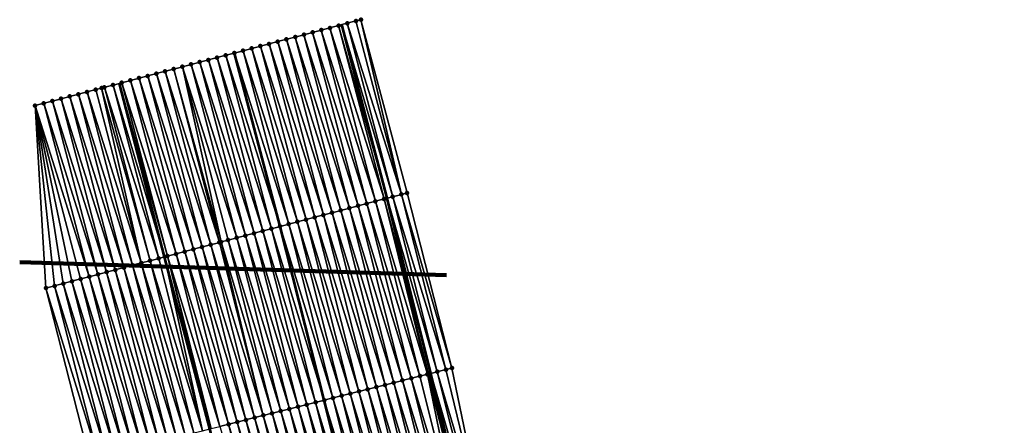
# Model space of a CAD drawing. Header units: feet. Extents: x 2017353 to 2024169, y 808050 to 818690.
# Tile 117 of 256: x 2023486 to 2023596, y 812749 to 812794. Entities that reach past the tile are written whole.
import ezdxf

# ---------------------------------------------------------------- set-up
doc = ezdxf.new("R2010")
doc.units = ezdxf.units.FT
doc.header["$MEASUREMENT"] = 0
for name, color, linetype, lineweight in [('EP_Travel Lane', 172, 'Continuous', 53), ('Notes', 3, 'Continuous', 100), ('SB-Road Shots', 141, 'Continuous', 100), ('SB-Road X-Section', 40, 'Continuous', 13), ('STRIPING', 60, 'Continuous', 53)]:
    doc.layers.add(name, color=color, linetype=linetype, lineweight=lineweight)
doc.layers.add('I-77-MM15-17_SB-Surface-BORDER', color=7, linetype='Continuous')
doc.layers.add('I-77-MM15-17_SB-Surface-TIN', color=7, linetype='Continuous')

msp = doc.modelspace()

# ---------------------------------------------------------------- linework, layer by layer
at = {"layer": 'EP_Travel Lane'}
for points in [[(2023596.284518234, 812399.1625808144, 339.4576431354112), (2023593.904532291, 812419.0204368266, 339.4952934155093), (2023591.210723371, 812439.0790463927, 339.5529720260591), (2023588.442235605, 812458.8865119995, 339.5717029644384), (2023585.609785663, 812478.810821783, 339.5495126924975), (2023582.639601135, 812498.5889088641, 339.4654382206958), (2023579.669412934, 812518.3670203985, 339.3932649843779), (2023576.432201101, 812538.3036264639, 339.2930515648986), (2023573.141585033, 812558.0307370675, 339.1721638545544), (2023569.728826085, 812577.9546632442, 339.075669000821), (2023566.093195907, 812597.6213426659, 339.0043168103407), (2023562.457581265, 812617.2879380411, 338.9168005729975), (2023558.563608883, 812637.0933242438, 338.7898553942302), (2023554.625943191, 812656.7013114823, 338.6366287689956), (2023550.542675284, 812676.5231363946, 338.5475239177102), (2023546.219642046, 812696.0501944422, 338.4700102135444), (2023541.896591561, 812715.5773303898, 338.4080457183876), (2023537.138094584, 812735.3533929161, 338.285376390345), (2023532.344277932, 812754.7695084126, 338.0841325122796), (2023527.452835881, 812774.3069496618, 337.8647472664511), (2023522.426846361, 812793.6640726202, 337.6506406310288)], [(2023571.934358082, 812396.2461588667, 337.8023952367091), (2023569.554370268, 812416.1040304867, 337.8267481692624), (2023566.92628622, 812435.6833131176, 337.8312985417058), (2023564.15608299, 812455.4905288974, 337.8113368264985), (2023561.358323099, 812475.1651267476, 337.7879024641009), (2023558.388124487, 812494.9433076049, 337.7493057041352), (2023555.417942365, 812514.7213786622, 337.6574696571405), (2023552.248443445, 812534.262885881, 337.6385206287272), (2023548.95778423, 812553.9902551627, 337.5830953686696), (2023545.631736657, 812573.488675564, 337.5293961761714), (2023541.991213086, 812593.1542787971, 337.4262095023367), (2023538.350654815, 812612.8200694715, 337.359112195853), (2023534.531499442, 812632.2584427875, 337.2298195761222), (2023530.607059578, 812651.869151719, 337.0882833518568), (2023526.600612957, 812671.2139225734, 336.9876426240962), (2023522.131766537, 812690.708760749, 336.9224375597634), (2023517.662945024, 812710.2034902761, 336.8355015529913), (2023512.799115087, 812729.2318541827, 336.6093651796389), (2023507.683885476, 812748.5675013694, 336.4284339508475), (2023502.628175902, 812767.7591042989, 336.2105130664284), (2023497.602257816, 812787.1159245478, 335.9708416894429)]]:
    msp.add_polyline3d(points, dxfattribs=at)
at = {"layer": 'I-77-MM15-17_SB-Surface-BORDER', "color": 3, "linetype": 'Continuous', "lineweight": -3}
msp.add_polyline3d([(2023494.263132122, 812745.1921960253, 335.5238933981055), (2023489.418781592, 812764.2749305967, 335.3291416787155), (2023488.201236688, 812784.636194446, 335.3379037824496), (2023489.168167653, 812784.8912338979, 335.4021875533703), (2023490.135098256, 812785.1462747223, 335.466587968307), (2023491.102028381, 812785.4013173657, 335.5311429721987), (2023492.06895767, 812785.6563631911, 335.5959683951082), (2023493.035886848, 812785.9114094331, 335.6608292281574), (2023494.002816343, 812786.1664544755, 335.7255881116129), (2023494.96974506, 812786.4215024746, 335.7905982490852), (2023495.625583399, 812786.5944945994, 335.8347582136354), (2023495.936672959, 812786.6765535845, 335.8558727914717), (2023496.903597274, 812786.9316183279, 335.9223059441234), (2023497.602257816, 812787.1159245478, 335.9708416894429), (2023497.870519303, 812787.1866917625, 335.9894777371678), (2023498.837440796, 812787.4417672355, 336.056822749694), (2023499.804365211, 812787.6968316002, 336.1232237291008), (2023500.771293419, 812787.9518815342, 336.1883983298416), (2023501.738220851, 812788.2069344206, 336.2538238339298), (2023502.705143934, 812788.4620038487, 336.3206551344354), (2023503.672065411, 812788.7170793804, 336.3880051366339), (2023504.638989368, 812788.9721454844, 336.4545539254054), (2023505.605919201, 812789.2271892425, 336.5192036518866), (2023506.572852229, 812789.4822208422, 336.5828201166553), (2023507.539784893, 812789.7372538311, 336.6465546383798), (2023508.506717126, 812789.9922884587, 336.7104284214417), (2023509.473648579, 812790.2473260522, 336.7745542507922), (2023510.440578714, 812790.5023687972, 336.8391171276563), (2023511.40750777, 812790.7574153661, 336.9040065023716), (2023512.374434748, 812791.012469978, 336.9695786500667), (2023513.341362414, 812791.2675219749, 337.0349285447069), (2023514.30829185, 812791.5225672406, 337.0997064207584), (2023515.275219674, 812791.7776186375, 337.1650053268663), (2023516.242146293, 812792.0326746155, 337.2306935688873), (2023517.209072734, 812792.2877312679, 337.2964391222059), (2023518.175997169, 812792.542795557, 337.3628336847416), (2023519.142923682, 812792.7978519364, 337.4285560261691), (2023520.109852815, 812793.0528983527, 337.4934316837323), (2023521.076778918, 812793.3079562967, 337.5592870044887), (2023522.043705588, 812793.5630120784, 337.6249585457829), (2023522.426846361, 812793.6640726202, 337.6506406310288), (2023523.010634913, 812793.8180577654, 337.6897722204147), (2023523.977558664, 812794.0731246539, 337.7563876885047), (2023524.533009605, 812794.219682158, 337.7973505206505), (2023529.695101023, 812774.898418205, 338.0173667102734), (2023534.692471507, 812755.3598829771, 338.2202246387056), (2023538.743186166, 812735.75703587, 338.3894470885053)], dxfattribs=at)
at = {"layer": 'I-77-MM15-17_SB-Surface-TIN', "color": 128, "linetype": 'Continuous', "lineweight": -3}
for points in [[(2023528.096008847, 812774.4765517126, 337.9041355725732), (2023523.010634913, 812793.8180577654, 337.6897722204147), (2023522.426846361, 812793.6640726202, 337.6506406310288)], [(2023529.062936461, 812774.7316039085, 337.9695020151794), (2023523.977558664, 812794.0731246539, 337.7563876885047), (2023523.010634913, 812793.8180577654, 337.6897722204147)], [(2023528.096008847, 812774.4765517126, 337.9041355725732), (2023529.062936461, 812774.7316039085, 337.9695020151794), (2023523.010634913, 812793.8180577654, 337.6897722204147)], [(2023529.062936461, 812774.7316039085, 337.9695020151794), (2023524.533009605, 812794.219682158, 337.7973505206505), (2023523.977558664, 812794.0731246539, 337.7563876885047)], [(2023529.062936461, 812774.7316039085, 337.9695020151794), (2023529.695101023, 812774.898418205, 338.0173667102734), (2023524.533009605, 812794.219682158, 337.7973505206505)], [(2023524.228272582, 812773.4564410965, 337.6510125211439), (2023519.142923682, 812792.7978519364, 337.4285560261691), (2023518.175997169, 812792.542795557, 337.3628336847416)], [(2023525.195208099, 812773.7114632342, 337.7138244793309), (2023520.109852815, 812793.0528983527, 337.4934316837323), (2023519.142923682, 812792.7978519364, 337.4285560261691)], [(2023524.228272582, 812773.4564410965, 337.6510125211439), (2023525.195208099, 812773.7114632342, 337.7138244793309), (2023519.142923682, 812792.7978519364, 337.4285560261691)], [(2023526.162136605, 812773.9665120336, 337.7789022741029), (2023521.076778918, 812793.3079562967, 337.5592870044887), (2023520.109852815, 812793.0528983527, 337.4934316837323)], [(2023525.195208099, 812773.7114632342, 337.7138244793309), (2023526.162136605, 812773.9665120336, 337.7789022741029), (2023520.109852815, 812793.0528983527, 337.4934316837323)], [(2023527.129062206, 812774.2215718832, 337.8449191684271), (2023522.043705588, 812793.5630120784, 337.6249585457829), (2023521.076778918, 812793.3079562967, 337.5592870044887)], [(2023526.162136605, 812773.9665120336, 337.7789022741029), (2023527.129062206, 812774.2215718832, 337.8449191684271), (2023521.076778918, 812793.3079562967, 337.5592870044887)], [(2023522.043705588, 812793.5630120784, 337.6249585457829), (2023527.452835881, 812774.3069496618, 337.8647472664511), (2023522.426846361, 812793.6640726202, 337.6506406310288)], [(2023527.129062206, 812774.2215718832, 337.8449191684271), (2023527.452835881, 812774.3069496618, 337.8647472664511), (2023522.043705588, 812793.5630120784, 337.6249585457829)], [(2023528.096008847, 812774.4765517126, 337.9041355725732), (2023522.426846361, 812793.6640726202, 337.6506406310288), (2023527.452835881, 812774.3069496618, 337.8647472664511)], [(2023519.393611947, 812772.181265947, 337.3314745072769), (2023514.30829185, 812791.5225672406, 337.0997064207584), (2023513.341362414, 812791.2675219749, 337.0349285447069)], [(2023520.360540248, 812772.436315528, 337.3966187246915), (2023515.275219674, 812791.7776186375, 337.1650053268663), (2023514.30829185, 812791.5225672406, 337.0997064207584)], [(2023519.393611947, 812772.181265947, 337.3314745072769), (2023520.360540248, 812772.436315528, 337.3966187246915), (2023514.30829185, 812791.5225672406, 337.0997064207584)], [(2023521.327476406, 812772.6913352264, 337.4592233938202), (2023516.242146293, 812792.0326746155, 337.2306935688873), (2023515.275219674, 812791.7776186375, 337.1650053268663)], [(2023520.360540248, 812772.436315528, 337.3966187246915), (2023521.327476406, 812772.6913352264, 337.4592233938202), (2023515.275219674, 812791.7776186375, 337.1650053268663)], [(2023522.294407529, 812772.9463740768, 337.5234556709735), (2023517.209072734, 812792.2877312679, 337.2964391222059), (2023516.242146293, 812792.0326746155, 337.2306935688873)], [(2023521.327476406, 812772.6913352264, 337.4592233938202), (2023522.294407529, 812772.9463740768, 337.5234556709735), (2023516.242146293, 812792.0326746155, 337.2306935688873)], [(2023523.261338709, 812773.2014127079, 337.5876693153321), (2023518.175997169, 812792.542795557, 337.3628336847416), (2023517.209072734, 812792.2877312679, 337.2964391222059)], [(2023522.294407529, 812772.9463740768, 337.5234556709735), (2023523.261338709, 812773.2014127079, 337.5876693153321), (2023517.209072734, 812792.2877312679, 337.2964391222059)], [(2023523.261338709, 812773.2014127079, 337.5876693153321), (2023524.228272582, 812773.4564410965, 337.6510125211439), (2023518.175997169, 812792.542795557, 337.3628336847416)], [(2023509.473648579, 812790.2473260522, 336.7745542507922), (2023515.52588206, 812771.1611311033, 337.0762923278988), (2023510.440578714, 812790.5023687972, 336.8391171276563)], [(2023516.492817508, 812771.416153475, 337.1391243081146), (2023511.40750777, 812790.7574153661, 336.9040065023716), (2023510.440578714, 812790.5023687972, 336.8391171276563)], [(2023516.492817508, 812771.416153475, 337.1391243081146), (2023510.440578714, 812790.5023687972, 336.8391171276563), (2023515.52588206, 812771.1611311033, 337.0762923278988)], [(2023517.459749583, 812771.6711887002, 337.2030485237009), (2023512.374434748, 812791.012469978, 336.9695786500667), (2023511.40750777, 812790.7574153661, 336.9040065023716)], [(2023516.492817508, 812771.416153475, 337.1391243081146), (2023517.459749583, 812771.6711887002, 337.2030485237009), (2023511.40750777, 812790.7574153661, 336.9040065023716)], [(2023518.42667748, 812771.9262398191, 337.2683234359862), (2023513.341362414, 812791.2675219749, 337.0349285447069), (2023512.374434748, 812791.012469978, 336.9695786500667)], [(2023517.459749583, 812771.6711887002, 337.2030485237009), (2023518.42667748, 812771.9262398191, 337.2683234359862), (2023512.374434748, 812791.012469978, 336.9695786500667)], [(2023518.42667748, 812771.9262398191, 337.2683234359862), (2023519.393611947, 812772.181265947, 337.3314745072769), (2023513.341362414, 812791.2675219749, 337.0349285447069)], [(2023511.658157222, 812770.1409769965, 336.8194733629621), (2023506.572852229, 812789.4822208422, 336.5828201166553), (2023505.605919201, 812789.2271892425, 336.5192036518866)], [(2023512.625092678, 812770.3959993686, 336.882305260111), (2023507.539784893, 812789.7372538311, 336.6465546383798), (2023506.572852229, 812789.4822208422, 336.5828201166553)], [(2023511.658157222, 812770.1409769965, 336.8194733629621), (2023512.625092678, 812770.3959993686, 336.882305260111), (2023506.572852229, 812789.4822208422, 336.5828201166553)], [(2023513.59202828, 812770.6510211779, 336.9450893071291), (2023508.506717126, 812789.9922884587, 336.7104284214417), (2023507.539784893, 812789.7372538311, 336.6465546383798)], [(2023512.625092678, 812770.3959993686, 336.882305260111), (2023513.59202828, 812770.6510211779, 336.9450893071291), (2023507.539784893, 812789.7372538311, 336.6465546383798)], [(2023514.558959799, 812770.9060585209, 337.0091934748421), (2023509.473648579, 812790.2473260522, 336.7745542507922), (2023508.506717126, 812789.9922884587, 336.7104284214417)], [(2023513.59202828, 812770.6510211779, 336.9450893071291), (2023514.558959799, 812770.9060585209, 337.0091934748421), (2023508.506717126, 812789.9922884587, 336.7104284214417)], [(2023514.558959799, 812770.9060585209, 337.0091934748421), (2023515.52588206, 812771.1611311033, 337.0762923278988), (2023509.473648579, 812790.2473260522, 336.7745542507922)], [(2023507.79043096, 812769.1208283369, 336.5631171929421), (2023502.705143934, 812788.4620038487, 336.3206551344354), (2023501.738220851, 812788.2069344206, 336.2538238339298)], [(2023508.757354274, 812769.3758968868, 336.6298734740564), (2023503.672065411, 812788.7170793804, 336.3880051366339), (2023502.705143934, 812788.4620038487, 336.3206551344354)], [(2023507.79043096, 812769.1208283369, 336.5631171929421), (2023508.757354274, 812769.3758968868, 336.6298734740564), (2023502.705143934, 812788.4620038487, 336.3206551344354)], [(2023508.947326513, 812769.4260068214, 336.6427030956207), (2023504.638989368, 812788.9721454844, 336.4545539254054), (2023503.672065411, 812788.7170793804, 336.3880051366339)], [(2023508.757354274, 812769.3758968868, 336.6298734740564), (2023508.947326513, 812769.4260068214, 336.6427030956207), (2023503.672065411, 812788.7170793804, 336.3880051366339)], [(2023510.691220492, 812769.8859594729, 336.7570535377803), (2023505.605919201, 812789.2271892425, 336.5192036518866), (2023504.638989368, 812788.9721454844, 336.4545539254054)], [(2023508.947326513, 812769.4260068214, 336.6427030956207), (2023509.724285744, 812769.630934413, 336.6939932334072), (2023504.638989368, 812788.9721454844, 336.4545539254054)], [(2023509.724285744, 812769.630934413, 336.6939932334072), (2023510.691220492, 812769.8859594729, 336.7570535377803), (2023504.638989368, 812788.9721454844, 336.4545539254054)], [(2023510.691220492, 812769.8859594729, 336.7570535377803), (2023511.658157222, 812770.1409769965, 336.8194733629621), (2023505.605919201, 812789.2271892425, 336.5192036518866)], [(2023502.955804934, 812767.845521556, 336.2323925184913), (2023497.870519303, 812787.1866917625, 335.9894777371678), (2023497.602257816, 812787.1159245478, 335.9708416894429)], [(2023503.922742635, 812768.1005353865, 336.2944985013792), (2023498.837440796, 812787.4417672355, 336.056822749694), (2023497.870519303, 812787.1866917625, 335.9894777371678)], [(2023502.955804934, 812767.845521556, 336.2323925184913), (2023503.922742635, 812768.1005353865, 336.2944985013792), (2023497.870519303, 812787.1866917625, 335.9894777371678)], [(2023504.889674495, 812768.3555714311, 336.3584923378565), (2023499.804365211, 812787.6968316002, 336.1232237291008), (2023498.837440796, 812787.4417672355, 336.056822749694)], [(2023503.922742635, 812768.1005353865, 336.2944985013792), (2023504.889674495, 812768.3555714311, 336.3584923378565), (2023498.837440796, 812787.4417672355, 336.056822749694)], [(2023505.856597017, 812768.6106429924, 336.425504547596), (2023500.771293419, 812787.9518815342, 336.1883983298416), (2023499.804365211, 812787.6968316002, 336.1232237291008)], [(2023504.889674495, 812768.3555714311, 336.3584923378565), (2023505.856597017, 812768.6106429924, 336.425504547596), (2023499.804365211, 812787.6968316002, 336.1232237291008)], [(2023506.823514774, 812768.8657326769, 336.494056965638), (2023501.738220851, 812788.2069344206, 336.2538238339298), (2023500.771293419, 812787.9518815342, 336.1883983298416)], [(2023505.856597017, 812768.6106429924, 336.425504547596), (2023506.823514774, 812768.8657326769, 336.494056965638), (2023500.771293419, 812787.9518815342, 336.1883983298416)], [(2023506.823514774, 812768.8657326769, 336.494056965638), (2023507.79043096, 812769.1208283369, 336.5631171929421), (2023501.738220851, 812788.2069344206, 336.2538238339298)], [(2023499.088098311, 812766.8252982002, 335.9696883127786), (2023494.002816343, 812786.1664544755, 335.7255881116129), (2023493.035886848, 812785.9114094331, 335.6608292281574)], [(2023500.055026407, 812767.0803485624, 336.0348989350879), (2023494.96974506, 812786.4215024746, 335.7905982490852), (2023494.002816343, 812786.1664544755, 335.7255881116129)], [(2023499.088098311, 812766.8252982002, 335.9696883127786), (2023500.055026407, 812767.0803485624, 336.0348989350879), (2023494.002816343, 812786.1664544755, 335.7255881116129)], [(2023500.055026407, 812767.0803485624, 336.0348989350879), (2023495.625583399, 812786.5944945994, 335.8347582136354), (2023494.96974506, 812786.4215024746, 335.7905982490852)], [(2023501.021949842, 812767.3354166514, 336.1016160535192), (2023495.936672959, 812786.6765535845, 335.8558727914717), (2023495.625583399, 812786.5944945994, 335.8347582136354)], [(2023500.055026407, 812767.0803485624, 336.0348989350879), (2023501.021949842, 812767.3354166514, 336.1016160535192), (2023495.625583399, 812786.5944945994, 335.8347582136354)], [(2023501.988874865, 812767.5904786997, 336.1678197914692), (2023496.903597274, 812786.9316183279, 335.9223059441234), (2023495.936672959, 812786.6765535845, 335.8558727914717)], [(2023501.021949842, 812767.3354166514, 336.1016160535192), (2023501.988874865, 812767.5904786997, 336.1678197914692), (2023495.936672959, 812786.6765535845, 335.8558727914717)], [(2023496.903597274, 812786.9316183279, 335.9223059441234), (2023502.628175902, 812767.7591042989, 336.2105130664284), (2023497.602257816, 812787.1159245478, 335.9708416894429)], [(2023501.988874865, 812767.5904786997, 336.1678197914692), (2023502.628175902, 812767.7591042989, 336.2105130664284), (2023496.903597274, 812786.9316183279, 335.9223059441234)], [(2023502.955804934, 812767.845521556, 336.2323925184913), (2023497.602257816, 812787.1159245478, 335.9708416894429), (2023502.628175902, 812767.7591042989, 336.2105130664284)], [(2023495.220358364, 812765.805201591, 335.7177556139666), (2023490.135098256, 812785.1462747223, 335.466587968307), (2023489.168167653, 812784.8912338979, 335.4021875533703)], [(2023496.187280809, 812766.0602734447, 335.7847926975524), (2023491.102028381, 812785.4013173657, 335.5311429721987), (2023490.135098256, 812785.1462747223, 335.466587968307)], [(2023495.220358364, 812765.805201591, 335.7177556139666), (2023496.187280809, 812766.0602734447, 335.7847926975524), (2023490.135098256, 812785.1462747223, 335.466587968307)], [(2023497.154216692, 812766.3152941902, 335.8474863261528), (2023492.06895767, 812785.6563631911, 335.5959683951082), (2023491.102028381, 812785.4013173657, 335.5311429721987)], [(2023496.187280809, 812766.0602734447, 335.7847926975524), (2023497.154216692, 812766.3152941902, 335.8474863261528), (2023491.102028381, 812785.4013173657, 335.5311429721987)], [(2023498.12116188, 812766.5702795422, 335.9071720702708), (2023493.035886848, 812785.9114094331, 335.6608292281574), (2023492.06895767, 812785.6563631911, 335.5959683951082)], [(2023497.154216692, 812766.3152941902, 335.8474863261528), (2023498.12116188, 812766.5702795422, 335.9071720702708), (2023492.06895767, 812785.6563631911, 335.5959683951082)], [(2023498.12116188, 812766.5702795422, 335.9071720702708), (2023499.088098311, 812766.8252982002, 335.9696883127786), (2023493.035886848, 812785.9114094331, 335.6608292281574)], [(2023494.253435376, 812765.5501318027, 335.6508940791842), (2023489.168167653, 812784.8912338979, 335.4021875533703), (2023488.201236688, 812784.636194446, 335.3379037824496)], [(2023490.385714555, 812764.5299624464, 335.3927790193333), (2023488.201236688, 812784.636194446, 335.3379037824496), (2023489.418781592, 812764.2749305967, 335.3291416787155)], [(2023490.385714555, 812764.5299624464, 335.3927790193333), (2023491.35264385, 812764.7850082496, 335.4576021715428), (2023488.201236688, 812784.636194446, 335.3379037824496)], [(2023491.35264385, 812764.7850082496, 335.4576021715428), (2023492.31957228, 812765.04005734, 335.5227047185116), (2023488.201236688, 812784.636194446, 335.3379037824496)], [(2023492.31957228, 812765.04005734, 335.5227047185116), (2023493.28650314, 812765.2950971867, 335.5870216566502), (2023488.201236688, 812784.636194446, 335.3379037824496)], [(2023493.28650314, 812765.2950971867, 335.5870216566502), (2023494.253435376, 812765.5501318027, 335.6508940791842), (2023488.201236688, 812784.636194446, 335.3379037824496)], [(2023494.253435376, 812765.5501318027, 335.6508940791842), (2023495.220358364, 812765.805201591, 335.7177556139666), (2023489.168167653, 812784.8912338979, 335.4021875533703)], [(2023531.115537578, 812754.460456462, 337.9984494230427), (2023526.162136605, 812773.9665120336, 337.7789022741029), (2023525.195208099, 812773.7114632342, 337.7138244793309)], [(2023531.961097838, 812754.6731505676, 338.059628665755), (2023527.129062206, 812774.2215718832, 337.8449191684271), (2023526.162136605, 812773.9665120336, 337.7789022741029)], [(2023531.115537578, 812754.460456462, 337.9984494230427), (2023531.961097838, 812754.6731505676, 338.059628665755), (2023526.162136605, 812773.9665120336, 337.7789022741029)], [(2023527.129062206, 812774.2215718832, 337.8449191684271), (2023532.344277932, 812754.7695084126, 338.0841325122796), (2023527.452835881, 812774.3069496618, 337.8647472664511)], [(2023532.085328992, 812754.7043928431, 338.0678036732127), (2023532.344277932, 812754.7695084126, 338.0841325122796), (2023527.129062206, 812774.2215718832, 337.8449191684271)], [(2023531.961097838, 812754.6731505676, 338.059628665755), (2023532.085328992, 812754.7043928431, 338.0678036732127), (2023527.129062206, 812774.2215718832, 337.8449191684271)], [(2023533.055137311, 812754.9482618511, 338.1289579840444), (2023528.096008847, 812774.4765517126, 337.9041355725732), (2023527.452835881, 812774.3069496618, 337.8647472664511)], [(2023533.055137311, 812754.9482618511, 338.1289579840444), (2023527.452835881, 812774.3069496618, 337.8647472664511), (2023532.344277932, 812754.7695084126, 338.0841325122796)], [(2023534.024952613, 812755.1921030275, 338.1867248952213), (2023529.062936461, 812774.7316039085, 337.9695020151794), (2023528.096008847, 812774.4765517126, 337.9041355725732)], [(2023533.055137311, 812754.9482618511, 338.1289579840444), (2023534.024952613, 812755.1921030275, 338.1867248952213), (2023528.096008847, 812774.4765517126, 337.9041355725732)], [(2023534.692471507, 812755.3598829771, 338.2202246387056), (2023529.695101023, 812774.898418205, 338.0173667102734), (2023529.062936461, 812774.7316039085, 337.9695020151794)], [(2023534.024952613, 812755.1921030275, 338.1867248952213), (2023534.692471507, 812755.3598829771, 338.2202246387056), (2023529.062936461, 812774.7316039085, 337.9695020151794)], [(2023527.236332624, 812753.4848675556, 337.7400943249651), (2023522.294407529, 812772.9463740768, 337.5234556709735), (2023521.327476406, 812772.6913352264, 337.4592233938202)], [(2023528.206137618, 812753.7287498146, 337.8028614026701), (2023523.261338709, 812773.2014127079, 337.5876693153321), (2023522.294407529, 812772.9463740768, 337.5234556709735)], [(2023527.236332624, 812753.4848675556, 337.7400943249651), (2023528.206137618, 812753.7287498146, 337.8028614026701), (2023522.294407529, 812772.9463740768, 337.5234556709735)], [(2023529.175937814, 812753.9726511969, 337.8679559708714), (2023524.228272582, 812773.4564410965, 337.6510125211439), (2023523.261338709, 812773.2014127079, 337.5876693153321)], [(2023528.206137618, 812753.7287498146, 337.8028614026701), (2023529.175937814, 812753.9726511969, 337.8679559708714), (2023523.261338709, 812773.2014127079, 337.5876693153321)], [(2023530.145737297, 812754.2165554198, 337.9333962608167), (2023525.195208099, 812773.7114632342, 337.7138244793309), (2023524.228272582, 812773.4564410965, 337.6510125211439)], [(2023529.175937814, 812753.9726511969, 337.8679559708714), (2023530.145737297, 812754.2165554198, 337.9333962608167), (2023524.228272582, 812773.4564410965, 337.6510125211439)], [(2023530.145737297, 812754.2165554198, 337.9333962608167), (2023531.115537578, 812754.460456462, 337.9984494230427), (2023525.195208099, 812773.7114632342, 337.7138244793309)], [(2023523.357137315, 812752.5092402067, 337.4770603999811), (2023518.42667748, 812771.9262398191, 337.2683234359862), (2023517.459749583, 812771.6711887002, 337.2030485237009)], [(2023524.326936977, 812752.7531437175, 337.5424140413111), (2023519.393611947, 812772.181265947, 337.3314745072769), (2023518.42667748, 812771.9262398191, 337.2683234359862)], [(2023523.357137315, 812752.5092402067, 337.4770603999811), (2023524.326936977, 812752.7531437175, 337.5424140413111), (2023518.42667748, 812771.9262398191, 337.2683234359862)], [(2023525.296735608, 812752.9970513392, 337.6082679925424), (2023520.360540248, 812772.436315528, 337.3966187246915), (2023519.393611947, 812772.181265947, 337.3314745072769)], [(2023524.326936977, 812752.7531437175, 337.5424140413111), (2023525.296735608, 812752.9970513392, 337.6082679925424), (2023519.393611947, 812772.181265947, 337.3314745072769)], [(2023526.266531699, 812753.24096908, 337.6753535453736), (2023521.327476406, 812772.6913352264, 337.4592233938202), (2023520.360540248, 812772.436315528, 337.3966187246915)], [(2023525.296735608, 812752.9970513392, 337.6082679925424), (2023526.266531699, 812753.24096908, 337.6753535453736), (2023520.360540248, 812772.436315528, 337.3966187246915)], [(2023526.266531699, 812753.24096908, 337.6753535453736), (2023527.236332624, 812753.4848675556, 337.7400943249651), (2023521.327476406, 812772.6913352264, 337.4592233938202)], [(2023519.47793537, 812751.5336393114, 337.2172461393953), (2023514.558959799, 812770.9060585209, 337.0091934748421), (2023513.59202828, 812770.6510211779, 336.9450893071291)], [(2023514.558959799, 812770.9060585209, 337.0091934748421), (2023520.447734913, 812751.7775432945, 337.2826572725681), (2023515.52588206, 812771.1611311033, 337.0762923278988)], [(2023519.47793537, 812751.5336393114, 337.2172461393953), (2023520.447734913, 812751.7775432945, 337.2826572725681), (2023514.558959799, 812770.9060585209, 337.0091934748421)], [(2023521.417531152, 812752.0214604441, 337.3496708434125), (2023516.492817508, 812771.416153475, 337.1391243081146), (2023515.52588206, 812771.1611311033, 337.0762923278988)], [(2023521.417531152, 812752.0214604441, 337.3496708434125), (2023515.52588206, 812771.1611311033, 337.0762923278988), (2023520.447734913, 812751.7775432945, 337.2826572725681)], [(2023522.387335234, 812752.2653463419, 337.4128807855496), (2023517.459749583, 812771.6711887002, 337.2030485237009), (2023516.492817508, 812771.416153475, 337.1391243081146)], [(2023521.417531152, 812752.0214604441, 337.3496708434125), (2023522.387335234, 812752.2653463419, 337.4128807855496), (2023516.492817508, 812771.416153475, 337.1391243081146)], [(2023522.387335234, 812752.2653463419, 337.4128807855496), (2023523.357137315, 812752.5092402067, 337.4770603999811), (2023517.459749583, 812771.6711887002, 337.2030485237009)], [(2023514.628926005, 812750.3141658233, 336.8958412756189), (2023509.724285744, 812769.630934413, 336.6939932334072), (2023508.947326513, 812769.4260068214, 336.6427030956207)], [(2023515.598730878, 812750.5580485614, 336.9586666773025), (2023510.691220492, 812769.8859594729, 336.7570535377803), (2023509.724285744, 812769.630934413, 336.6939932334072)], [(2023514.628926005, 812750.3141658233, 336.8958412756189), (2023515.598730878, 812750.5580485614, 336.9586666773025), (2023509.724285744, 812769.630934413, 336.6939932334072)], [(2023516.568528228, 812750.8019612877, 337.0251419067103), (2023511.658157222, 812770.1409769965, 336.8194733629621), (2023510.691220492, 812769.8859594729, 336.7570535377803)], [(2023515.598730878, 812750.5580485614, 336.9586666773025), (2023516.568528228, 812750.8019612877, 337.0251419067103), (2023510.691220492, 812769.8859594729, 336.7570535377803)], [(2023517.538326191, 812751.0458715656, 337.0913191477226), (2023512.625092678, 812770.3959993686, 336.882305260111), (2023511.658157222, 812770.1409769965, 336.8194733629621)], [(2023516.568528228, 812750.8019612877, 337.0251419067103), (2023517.538326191, 812751.0458715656, 337.0913191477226), (2023511.658157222, 812770.1409769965, 336.8194733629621)], [(2023518.508130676, 812751.289755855, 337.1543333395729), (2023513.59202828, 812770.6510211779, 336.9450893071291), (2023512.625092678, 812770.3959993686, 336.882305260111)], [(2023517.538326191, 812751.0458715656, 337.0913191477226), (2023518.508130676, 812751.289755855, 337.1543333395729), (2023512.625092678, 812770.3959993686, 336.882305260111)], [(2023518.508130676, 812751.289755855, 337.1543333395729), (2023519.47793537, 812751.5336393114, 337.2172461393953), (2023513.59202828, 812770.6510211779, 336.9450893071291)], [(2023510.749724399, 812749.3385635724, 336.6358620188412), (2023505.856597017, 812768.6106429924, 336.425504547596), (2023504.889674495, 812768.3555714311, 336.3584923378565)], [(2023511.71952219, 812749.5824745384, 336.7021230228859), (2023506.823514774, 812768.8657326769, 336.494056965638), (2023505.856597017, 812768.6106429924, 336.425504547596)], [(2023510.749724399, 812749.3385635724, 336.6358620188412), (2023511.71952219, 812749.5824745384, 336.7021230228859), (2023505.856597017, 812768.6106429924, 336.425504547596)], [(2023512.689322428, 812749.8263757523, 336.7671970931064), (2023507.79043096, 812769.1208283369, 336.5631171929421), (2023506.823514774, 812768.8657326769, 336.494056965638)], [(2023511.71952219, 812749.5824745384, 336.7021230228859), (2023512.689322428, 812749.8263757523, 336.7671970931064), (2023506.823514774, 812768.8657326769, 336.494056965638)], [(2023513.659122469, 812750.0702777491, 336.8323664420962), (2023508.757354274, 812769.3758968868, 336.6298734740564), (2023507.79043096, 812769.1208283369, 336.5631171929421)], [(2023512.689322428, 812749.8263757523, 336.7671970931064), (2023513.659122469, 812750.0702777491, 336.8323664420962), (2023507.79043096, 812769.1208283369, 336.5631171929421)], [(2023513.659122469, 812750.0702777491, 336.8323664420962), (2023508.947326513, 812769.4260068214, 336.6427030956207), (2023508.757354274, 812769.3758968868, 336.6298734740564)], [(2023513.659122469, 812750.0702777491, 336.8323664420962), (2023514.628926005, 812750.3141658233, 336.8958412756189), (2023508.947326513, 812769.4260068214, 336.6427030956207)], [(2023506.870527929, 812748.362940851, 336.3733913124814), (2023501.988874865, 812767.5904786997, 336.1678197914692), (2023501.021949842, 812767.3354166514, 336.1016160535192)], [(2023506.870527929, 812748.362940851, 336.3733913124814), (2023502.628175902, 812767.7591042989, 336.2105130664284), (2023501.988874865, 812767.5904786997, 336.1678197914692)], [(2023502.955804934, 812767.845521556, 336.2323925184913), (2023502.628175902, 812767.7591042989, 336.2105130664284), (2023507.683885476, 812748.5675013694, 336.4284339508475)], [(2023506.870527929, 812748.362940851, 336.3733913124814), (2023507.683885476, 812748.5675013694, 336.4284339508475), (2023502.628175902, 812767.7591042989, 336.2105130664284)], [(2023508.810132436, 812748.8507272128, 336.501584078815), (2023503.922742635, 812768.1005353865, 336.2944985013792), (2023502.955804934, 812767.845521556, 336.2323925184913)], [(2023507.840327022, 812748.606846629, 336.4390208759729), (2023502.955804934, 812767.845521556, 336.2323925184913), (2023507.683885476, 812748.5675013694, 336.4284339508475)], [(2023507.840327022, 812748.606846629, 336.4390208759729), (2023508.810132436, 812748.8507272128, 336.501584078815), (2023502.955804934, 812767.845521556, 336.2323925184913)], [(2023509.779931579, 812749.0946327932, 336.567189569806), (2023504.889674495, 812768.3555714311, 336.3584923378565), (2023503.922742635, 812768.1005353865, 336.2944985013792)], [(2023508.810132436, 812748.8507272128, 336.501584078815), (2023509.779931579, 812749.0946327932, 336.567189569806), (2023503.922742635, 812768.1005353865, 336.2944985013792)], [(2023509.779931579, 812749.0946327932, 336.567189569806), (2023510.749724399, 812749.3385635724, 336.6358620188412), (2023504.889674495, 812768.3555714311, 336.3584923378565)], [(2023502.021534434, 812747.1434041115, 336.0442881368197), (2023497.154216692, 812766.3152941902, 335.8474863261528), (2023496.187280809, 812766.0602734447, 335.7847926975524)], [(2023502.991332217, 812747.3873151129, 336.1105534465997), (2023498.12116188, 812766.5702795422, 335.9071720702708), (2023497.154216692, 812766.3152941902, 335.8474863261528)], [(2023502.021534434, 812747.1434041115, 336.0442881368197), (2023502.991332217, 812747.3873151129, 336.1105534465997), (2023497.154216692, 812766.3152941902, 335.8474863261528)], [(2023503.961130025, 812747.6312260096, 336.1768060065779), (2023499.088098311, 812766.8252982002, 335.9696883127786), (2023498.12116188, 812766.5702795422, 335.9071720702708)], [(2023502.991332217, 812747.3873151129, 336.1105534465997), (2023503.961130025, 812747.6312260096, 336.1768060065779), (2023498.12116188, 812766.5702795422, 335.9071720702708)], [(2023504.930927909, 812747.8751366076, 336.2430222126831), (2023500.055026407, 812767.0803485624, 336.0348989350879), (2023499.088098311, 812766.8252982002, 335.9696883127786)], [(2023503.961130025, 812747.6312260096, 336.1768060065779), (2023504.930927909, 812747.8751366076, 336.2430222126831), (2023499.088098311, 812766.8252982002, 335.9696883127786)], [(2023505.900730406, 812748.1190288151, 336.3070001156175), (2023501.021949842, 812767.3354166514, 336.1016160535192), (2023500.055026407, 812767.0803485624, 336.0348989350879)], [(2023504.930927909, 812747.8751366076, 336.2430222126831), (2023505.900730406, 812748.1190288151, 336.3070001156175), (2023500.055026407, 812767.0803485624, 336.0348989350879)], [(2023505.900730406, 812748.1190288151, 336.3070001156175), (2023506.870527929, 812748.362940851, 336.3733913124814), (2023501.021949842, 812767.3354166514, 336.1016160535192)], [(2023498.142341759, 812746.1677662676, 335.7799768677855), (2023493.28650314, 812765.2950971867, 335.5870216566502), (2023492.31957228, 812765.04005734, 335.5227047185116)], [(2023499.112141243, 812746.4116704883, 335.8454169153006), (2023494.253435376, 812765.5501318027, 335.6508940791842), (2023493.28650314, 812765.2950971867, 335.5870216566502)], [(2023498.142341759, 812746.1677662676, 335.7799768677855), (2023499.112141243, 812746.4116704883, 335.8454169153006), (2023493.28650314, 812765.2950971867, 335.5870216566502)], [(2023500.081938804, 812746.655582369, 335.911789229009), (2023495.220358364, 812765.805201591, 335.7177556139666), (2023494.253435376, 812765.5501318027, 335.6508940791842)], [(2023499.112141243, 812746.4116704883, 335.8454169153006), (2023500.081938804, 812746.655582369, 335.911789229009), (2023494.253435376, 812765.5501318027, 335.6508940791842)], [(2023501.051735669, 812746.8994970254, 335.9784993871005), (2023496.187280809, 812766.0602734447, 335.7847926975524), (2023495.220358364, 812765.805201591, 335.7177556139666)], [(2023500.081938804, 812746.655582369, 335.911789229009), (2023501.051735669, 812746.8994970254, 335.9784993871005), (2023495.220358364, 812765.805201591, 335.7177556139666)], [(2023501.051735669, 812746.8994970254, 335.9784993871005), (2023502.021534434, 812747.1434041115, 336.0442881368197), (2023496.187280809, 812766.0602734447, 335.7847926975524)], [(2023495.232933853, 812745.4360912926, 335.588243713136), (2023490.385714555, 812764.5299624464, 335.3927790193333), (2023489.418781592, 812764.2749305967, 335.3291416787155)], [(2023495.232933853, 812745.4360912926, 335.588243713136), (2023489.418781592, 812764.2749305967, 335.3291416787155), (2023494.263132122, 812745.1921960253, 335.5238933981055)], [(2023496.202737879, 812745.6799774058, 335.6514798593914), (2023491.35264385, 812764.7850082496, 335.4576021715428), (2023490.385714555, 812764.5299624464, 335.3927790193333)], [(2023495.232933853, 812745.4360912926, 335.588243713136), (2023496.202737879, 812745.6799774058, 335.6514798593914), (2023490.385714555, 812764.5299624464, 335.3927790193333)], [(2023497.172541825, 812745.9238638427, 335.7147554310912), (2023492.31957228, 812765.04005734, 335.5227047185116), (2023491.35264385, 812764.7850082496, 335.4576021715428)], [(2023496.202737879, 812745.6799774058, 335.6514798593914), (2023497.172541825, 812745.9238638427, 335.7147554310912), (2023491.35264385, 812764.7850082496, 335.4576021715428)], [(2023497.172541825, 812745.9238638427, 335.7147554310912), (2023498.142341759, 812746.1677662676, 335.7799768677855), (2023492.31957228, 812765.04005734, 335.5227047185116)], [(2023538.743186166, 812735.75703587, 338.3894470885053), (2023534.692471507, 812755.3598829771, 338.2202246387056), (2023534.024952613, 812755.1921030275, 338.1867248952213)], [(2023535.012822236, 812734.8188483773, 338.1374677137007), (2023530.145737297, 812754.2165554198, 337.9333962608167), (2023529.175937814, 812753.9726511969, 337.8679559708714)], [(2023535.982614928, 812735.0627796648, 338.2062014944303), (2023531.115537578, 812754.460456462, 337.9984494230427), (2023530.145737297, 812754.2165554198, 337.9333962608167)], [(2023535.012822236, 812734.8188483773, 338.1374677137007), (2023535.982614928, 812735.0627796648, 338.2062014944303), (2023530.145737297, 812754.2165554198, 337.9333962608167)], [(2023535.982614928, 812735.0627796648, 338.2062014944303), (2023531.961097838, 812754.6731505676, 338.059628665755), (2023531.115537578, 812754.460456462, 337.9984494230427)], [(2023536.952409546, 812735.3067032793, 338.2740013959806), (2023532.085328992, 812754.7043928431, 338.0678036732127), (2023531.961097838, 812754.6731505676, 338.059628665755)], [(2023535.982614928, 812735.0627796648, 338.2062014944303), (2023536.952409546, 812735.3067032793, 338.2740013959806), (2023531.961097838, 812754.6731505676, 338.059628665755)], [(2023532.085328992, 812754.7043928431, 338.0678036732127), (2023537.138094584, 812735.3533929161, 338.285376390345), (2023532.344277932, 812754.7695084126, 338.0841325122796)], [(2023536.952409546, 812735.3067032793, 338.2740013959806), (2023537.138094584, 812735.3533929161, 338.285376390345), (2023532.085328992, 812754.7043928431, 338.0678036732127)], [(2023537.922221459, 812735.5505579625, 338.3334117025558), (2023533.055137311, 812754.9482618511, 338.1289579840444), (2023532.344277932, 812754.7695084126, 338.0841325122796)], [(2023537.922221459, 812735.5505579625, 338.3334117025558), (2023532.344277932, 812754.7695084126, 338.0841325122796), (2023537.138094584, 812735.3533929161, 338.285376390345)], [(2023538.743186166, 812735.75703587, 338.3894470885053), (2023534.024952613, 812755.1921030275, 338.1867248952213), (2023533.055137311, 812754.9482618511, 338.1289579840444)], [(2023537.922221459, 812735.5505579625, 338.3334117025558), (2023538.743186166, 812735.75703587, 338.3894470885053), (2023533.055137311, 812754.9482618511, 338.1289579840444)], [(2023531.13364543, 812733.8431472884, 337.8654610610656), (2023526.266531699, 812753.24096908, 337.6753535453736), (2023525.296735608, 812752.9970513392, 337.6082679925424)], [(2023532.10344039, 812734.0870695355, 337.9330945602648), (2023527.236332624, 812753.4848675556, 337.7400943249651), (2023526.266531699, 812753.24096908, 337.6753535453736)], [(2023531.13364543, 812733.8431472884, 337.8654610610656), (2023532.10344039, 812734.0870695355, 337.9330945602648), (2023526.266531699, 812753.24096908, 337.6753535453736)], [(2023533.073239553, 812734.3309750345, 337.998689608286), (2023528.206137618, 812753.7287498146, 337.8028614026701), (2023527.236332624, 812753.4848675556, 337.7400943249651)], [(2023532.10344039, 812734.0870695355, 337.9330945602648), (2023533.073239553, 812734.3309750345, 337.998689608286), (2023527.236332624, 812753.4848675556, 337.7400943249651)], [(2023534.043035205, 812734.5748945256, 338.0659876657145), (2023529.175937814, 812753.9726511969, 337.8679559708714), (2023528.206137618, 812753.7287498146, 337.8028614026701)], [(2023533.073239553, 812734.3309750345, 337.998689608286), (2023534.043035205, 812734.5748945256, 338.0659876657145), (2023528.206137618, 812753.7287498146, 337.8028614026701)], [(2023534.043035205, 812734.5748945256, 338.0659876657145), (2023535.012822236, 812734.8188483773, 338.1374677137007), (2023529.175937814, 812753.9726511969, 337.8679559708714)], [(2023526.284684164, 812732.6234821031, 337.5207274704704), (2023521.417531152, 812752.0214604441, 337.3496708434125), (2023520.447734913, 812751.7775432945, 337.2826572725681)], [(2023527.25446792, 812732.8674490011, 337.593795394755), (2023522.387335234, 812752.2653463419, 337.4128807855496), (2023521.417531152, 812752.0214604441, 337.3496708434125)], [(2023526.284684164, 812732.6234821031, 337.5207274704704), (2023527.25446792, 812732.8674490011, 337.593795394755), (2023521.417531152, 812752.0214604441, 337.3496708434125)], [(2023528.224265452, 812733.1113610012, 337.6601817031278), (2023523.357137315, 812752.5092402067, 337.4770603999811), (2023522.387335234, 812752.2653463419, 337.4128807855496)], [(2023527.25446792, 812732.8674490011, 337.593795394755), (2023528.224265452, 812733.1113610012, 337.6601817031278), (2023522.387335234, 812752.2653463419, 337.4128807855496)], [(2023529.194061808, 812733.3552776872, 337.7271383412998), (2023524.326936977, 812752.7531437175, 337.5424140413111), (2023523.357137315, 812752.5092402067, 337.4770603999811)], [(2023528.224265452, 812733.1113610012, 337.6601817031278), (2023529.194061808, 812733.3552776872, 337.7271383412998), (2023523.357137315, 812752.5092402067, 337.4770603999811)], [(2023530.163847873, 812733.5992353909, 337.7990872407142), (2023525.296735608, 812752.9970513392, 337.6082679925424), (2023524.326936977, 812752.7531437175, 337.5424140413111)], [(2023529.194061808, 812733.3552776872, 337.7271383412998), (2023530.163847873, 812733.5992353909, 337.7990872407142), (2023524.326936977, 812752.7531437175, 337.5424140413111)], [(2023530.163847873, 812733.5992353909, 337.7990872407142), (2023531.13364543, 812733.8431472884, 337.8654610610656), (2023525.296735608, 812752.9970513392, 337.6082679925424)], [(2023522.40546664, 812731.6479432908, 337.2684714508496), (2023517.538326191, 812751.0458715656, 337.0913191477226), (2023516.568528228, 812750.8019612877, 337.0251419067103)], [(2023523.375264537, 812731.891853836, 337.3346806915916), (2023518.508130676, 812751.289755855, 337.1543333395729), (2023517.538326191, 812751.0458715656, 337.0913191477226)], [(2023522.40546664, 812731.6479432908, 337.2684714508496), (2023523.375264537, 812731.891853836, 337.3346806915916), (2023517.538326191, 812751.0458715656, 337.0913191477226)], [(2023524.345069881, 812732.1357347, 337.397277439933), (2023519.47793537, 812751.5336393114, 337.2172461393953), (2023518.508130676, 812751.289755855, 337.1543333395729)], [(2023523.375264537, 812731.891853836, 337.3346806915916), (2023524.345069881, 812732.1357347, 337.397277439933), (2023518.508130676, 812751.289755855, 337.1543333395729)], [(2023519.47793537, 812751.5336393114, 337.2172461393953), (2023525.314881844, 812732.3795891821, 337.4566633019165), (2023520.447734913, 812751.7775432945, 337.2826572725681)], [(2023524.345069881, 812732.1357347, 337.397277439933), (2023525.314881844, 812732.3795891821, 337.4566633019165), (2023519.47793537, 812751.5336393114, 337.2172461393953)], [(2023526.284684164, 812732.6234821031, 337.5207274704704), (2023520.447734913, 812751.7775432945, 337.2826572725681), (2023525.314881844, 812732.3795891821, 337.4566633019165)], [(2023517.556455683, 812730.4284761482, 336.947841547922), (2023512.689322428, 812749.8263757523, 336.7671970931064), (2023511.71952219, 812749.5824745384, 336.7021230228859)], [(2023518.526251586, 812730.6723946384, 337.0150177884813), (2023513.659122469, 812750.0702777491, 336.8323664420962), (2023512.689322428, 812749.8263757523, 336.7671970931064)], [(2023517.556455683, 812730.4284761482, 336.947841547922), (2023518.526251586, 812730.6723946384, 337.0150177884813), (2023512.689322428, 812749.8263757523, 336.7671970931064)], [(2023519.496055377, 812730.9162816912, 337.0783677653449), (2023514.628926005, 812750.3141658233, 336.8958412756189), (2023513.659122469, 812750.0702777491, 336.8323664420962)], [(2023518.526251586, 812730.6723946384, 337.0150177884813), (2023519.496055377, 812730.9162816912, 337.0783677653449), (2023513.659122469, 812750.0702777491, 336.8323664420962)], [(2023520.465861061, 812731.1601611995, 337.1407995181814), (2023515.598730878, 812750.5580485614, 336.9586666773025), (2023514.628926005, 812750.3141658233, 336.8958412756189)], [(2023519.496055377, 812730.9162816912, 337.0783677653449), (2023520.465861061, 812731.1601611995, 337.1407995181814), (2023514.628926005, 812750.3141658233, 336.8958412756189)], [(2023521.435661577, 812731.404061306, 337.2057382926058), (2023516.568528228, 812750.8019612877, 337.0251419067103), (2023515.598730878, 812750.5580485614, 336.9586666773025)], [(2023520.465861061, 812731.1601611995, 337.1407995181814), (2023521.435661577, 812731.404061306, 337.2057382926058), (2023515.598730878, 812750.5580485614, 336.9586666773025)], [(2023521.435661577, 812731.404061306, 337.2057382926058), (2023522.40546664, 812731.6479432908, 337.2684714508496), (2023516.568528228, 812750.8019612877, 337.0251419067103)], [(2023514.647072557, 812729.6967024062, 336.7440890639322), (2023509.779931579, 812749.0946327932, 336.567189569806), (2023508.810132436, 812748.8507272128, 336.501584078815)], [(2023515.616859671, 812729.9406559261, 336.8155287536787), (2023510.749724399, 812749.3385635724, 336.6358620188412), (2023509.779931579, 812749.0946327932, 336.567189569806)], [(2023514.647072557, 812729.6967024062, 336.7440890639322), (2023515.616859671, 812729.9406559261, 336.8155287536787), (2023509.779931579, 812749.0946327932, 336.567189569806)], [(2023516.58665609, 812730.184572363, 336.8824550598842), (2023511.71952219, 812749.5824745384, 336.7021230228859), (2023510.749724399, 812749.3385635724, 336.6358620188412)], [(2023515.616859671, 812729.9406559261, 336.8155287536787), (2023516.58665609, 812730.184572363, 336.8824550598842), (2023510.749724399, 812749.3385635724, 336.6358620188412)], [(2023516.58665609, 812730.184572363, 336.8824550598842), (2023517.556455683, 812730.4284761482, 336.947841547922), (2023511.71952219, 812749.5824745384, 336.7021230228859)]]:
    msp.add_3dface(points, dxfattribs=at)
at = {"layer": 'Notes'}
msp.add_line((2023534.099330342, 812765.7143108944, 338.2657920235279), (2023486.491150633, 812767.1809060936, 335.1513100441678), dxfattribs=at)
at = {"layer": 'SB-Road Shots', "lineweight": 100}
for p in [(2023523.010634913, 812793.8180577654, 337.6897722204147), (2023523.977558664, 812794.0731246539, 337.7563876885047), (2023524.533009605, 812794.219682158, 337.7973505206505), (2023519.142923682, 812792.7978519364, 337.4285560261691), (2023520.109852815, 812793.0528983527, 337.4934316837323), (2023521.076778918, 812793.3079562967, 337.5592870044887), (2023522.043705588, 812793.5630120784, 337.6249585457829), (2023514.30829185, 812791.5225672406, 337.0997064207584), (2023515.275219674, 812791.7776186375, 337.1650053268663), (2023516.242146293, 812792.0326746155, 337.2306935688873), (2023517.209072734, 812792.2877312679, 337.2964391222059), (2023518.175997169, 812792.542795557, 337.3628336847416), (2023510.440578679, 812790.5023687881, 336.8391171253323), (2023511.40750777, 812790.7574153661, 336.9040065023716), (2023512.374434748, 812791.012469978, 336.9695786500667), (2023513.341362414, 812791.2675219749, 337.0349285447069), (2023506.572852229, 812789.4822208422, 336.5828201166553), (2023507.539784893, 812789.7372538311, 336.6465546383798), (2023508.506717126, 812789.9922884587, 336.7104284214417), (2023509.473648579, 812790.2473260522, 336.7745542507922), (2023502.705143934, 812788.4620038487, 336.3206551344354), (2023503.672065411, 812788.7170793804, 336.3880051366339), (2023504.638989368, 812788.9721454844, 336.4545539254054), (2023505.605919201, 812789.2271892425, 336.5192036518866), (2023497.870519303, 812787.1866917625, 335.9894777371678), (2023498.837440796, 812787.4417672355, 336.056822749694), (2023499.804365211, 812787.6968316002, 336.1232237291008), (2023500.771293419, 812787.9518815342, 336.1883983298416), (2023501.738220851, 812788.2069344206, 336.2538238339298), (2023494.002816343, 812786.1664544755, 335.7255881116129), (2023494.96974506, 812786.4215024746, 335.7905982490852), (2023495.625583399, 812786.5944945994, 335.8347582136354), (2023495.936672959, 812786.6765535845, 335.8558727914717), (2023496.903597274, 812786.9316183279, 335.9223059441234), (2023490.135098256, 812785.1462747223, 335.466587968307), (2023491.102028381, 812785.4013173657, 335.5311429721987), (2023492.06895767, 812785.6563631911, 335.5959683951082), (2023493.035886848, 812785.9114094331, 335.6608292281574), (2023488.201236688, 812784.636194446, 335.3379037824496), (2023489.168167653, 812784.8912338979, 335.4021875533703), (2023526.162136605, 812773.9665120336, 337.7789022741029), (2023527.129062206, 812774.2215718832, 337.8449191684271), (2023528.096008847, 812774.4765517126, 337.9041355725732), (2023529.062936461, 812774.7316039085, 337.9695020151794), (2023529.695101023, 812774.898418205, 338.0173667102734), (2023522.294407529, 812772.9463740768, 337.5234556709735), (2023523.261338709, 812773.2014127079, 337.5876693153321), (2023524.228272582, 812773.4564410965, 337.6510125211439), (2023525.195208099, 812773.7114632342, 337.7138244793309), (2023518.42667748, 812771.9262398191, 337.2683234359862), (2023519.393611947, 812772.181265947, 337.3314745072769), (2023520.360540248, 812772.436315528, 337.3966187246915), (2023521.327476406, 812772.6913352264, 337.4592233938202), (2023514.558959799, 812770.9060585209, 337.0091934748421), (2023515.525882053, 812771.1611311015, 337.076292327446), (2023516.492817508, 812771.416153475, 337.1391243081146), (2023517.459749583, 812771.6711887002, 337.2030485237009), (2023509.724285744, 812769.630934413, 336.6939932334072), (2023510.691220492, 812769.8859594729, 336.7570535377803), (2023511.658157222, 812770.1409769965, 336.8194733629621), (2023512.625092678, 812770.3959993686, 336.882305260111), (2023513.59202828, 812770.6510211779, 336.9450893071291), (2023505.856597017, 812768.6106429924, 336.425504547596), (2023506.823514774, 812768.8657326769, 336.494056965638), (2023507.79043096, 812769.1208283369, 336.5631171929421), (2023508.757354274, 812769.3758968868, 336.6298734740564), (2023508.947326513, 812769.4260068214, 336.6427030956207), (2023501.988874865, 812767.5904786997, 336.1678197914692), (2023502.955804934, 812767.845521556, 336.2323925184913), (2023503.922742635, 812768.1005353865, 336.2944985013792), (2023504.889674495, 812768.3555714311, 336.3584923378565), (2023497.154216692, 812766.3152941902, 335.8474863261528), (2023498.12116188, 812766.5702795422, 335.9071720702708), (2023499.088098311, 812766.8252982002, 335.9696883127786), (2023500.055026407, 812767.0803485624, 336.0348989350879), (2023501.021949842, 812767.3354166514, 336.1016160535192), (2023493.28650314, 812765.2950971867, 335.5870216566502), (2023494.253435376, 812765.5501318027, 335.6508940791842), (2023495.220358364, 812765.805201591, 335.7177556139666), (2023496.187280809, 812766.0602734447, 335.7847926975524), (2023489.418781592, 812764.2749305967, 335.3291416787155), (2023490.385714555, 812764.5299624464, 335.3927790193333), (2023491.35264385, 812764.7850082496, 335.4576021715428), (2023492.31957228, 812765.04005734, 335.5227047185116), (2023534.692471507, 812755.3598829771, 338.2202246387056), (2023530.145737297, 812754.2165554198, 337.9333962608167), (2023531.115537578, 812754.460456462, 337.9984494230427), (2023531.961097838, 812754.6731505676, 338.059628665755), (2023532.085328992, 812754.7043928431, 338.0678036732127), (2023533.055137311, 812754.9482618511, 338.1289579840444), (2023534.024952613, 812755.1921030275, 338.1867248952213), (2023526.266531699, 812753.24096908, 337.6753535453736), (2023527.236332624, 812753.4848675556, 337.7400943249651), (2023528.206137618, 812753.7287498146, 337.8028614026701), (2023529.175937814, 812753.9726511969, 337.8679559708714), (2023521.417531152, 812752.0214604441, 337.3496708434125), (2023522.387335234, 812752.2653463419, 337.4128807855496), (2023523.357137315, 812752.5092402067, 337.4770603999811), (2023524.326936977, 812752.7531437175, 337.5424140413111), (2023525.296735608, 812752.9970513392, 337.6082679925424), (2023517.538326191, 812751.0458715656, 337.0913191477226), (2023518.508130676, 812751.289755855, 337.1543333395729), (2023519.47793537, 812751.5336393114, 337.2172461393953), (2023520.447734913, 812751.7775432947, 337.2826572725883), (2023512.689322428, 812749.8263757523, 336.7671970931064), (2023513.659122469, 812750.0702777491, 336.8323664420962), (2023514.628926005, 812750.3141658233, 336.8958412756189), (2023515.598730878, 812750.5580485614, 336.9586666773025), (2023516.568528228, 812750.8019612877, 337.0251419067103), (2023509.779931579, 812749.0946327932, 336.567189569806), (2023510.749724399, 812749.3385635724, 336.6358620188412), (2023511.71952219, 812749.5824745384, 336.7021230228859)]:
    msp.add_point(p, dxfattribs=at)
at = {"layer": 'SB-Road X-Section', "extrusion": (0.2542642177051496, -0.9670582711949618, 0.01216584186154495), "elevation": -271505.3809410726, "flags": 128}
msp.add_lwpolyline([(2163690.750415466, 3641.158349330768), (2163690.175955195, 3641.117383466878), (2163689.175955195, 3641.050763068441), (2163688.175955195, 3640.985944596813), (2163687.175955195, 3640.920268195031), (2163686.175955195, 3640.854408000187), (2163685.175955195, 3640.789527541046), (2163684.175955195, 3640.723800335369), (2163683.175955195, 3640.657400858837), (2163682.175955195, 3640.591650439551), (2163681.175955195, 3640.525957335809), (2163680.175955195, 3640.460653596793), (2163679.175955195, 3640.395870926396), (2163678.175955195, 3640.330516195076), (2163677.175955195, 3640.264939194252), (2163676.175955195, 3640.200045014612), (2163675.175955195, 3640.135477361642), (2163674.175955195, 3640.071346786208), (2163673.175955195, 3640.007468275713), (2163672.175955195, 3639.943729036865), (2163671.175955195, 3639.880107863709), (2163670.175955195, 3639.815453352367), (2163669.175955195, 3639.748899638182), (2163668.175955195, 3639.68154465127), (2163667.175955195, 3639.614708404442), (2163666.175955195, 3639.549278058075), (2163665.175955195, 3639.484098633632), (2163664.175955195, 3639.417692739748), (2163663.175955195, 3639.35034274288), (2163662.175955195, 3639.283165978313), (2163661.175955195, 3639.216727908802), (2163660.854224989, 3639.195611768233), (2163660.175955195, 3639.151448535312), (2163659.175955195, 3639.086433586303), (2163658.175955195, 3639.02166990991), (2163657.175955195, 3638.956804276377), (2163656.175955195, 3638.891974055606), (2163655.175955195, 3638.827414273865), (2163654.175955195, 3638.763009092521), (2163653.175955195, 3638.698720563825)], dxfattribs=at)
at = {"layer": 'SB-Road X-Section', "extrusion": (0.2542642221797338, -0.9670582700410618, 0.01216584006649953), "elevation": -271485.3709494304, "flags": 128}
msp.add_lwpolyline([(2163690.831013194, 3641.134437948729), (2163690.177209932, 3641.086569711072), (2163689.177209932, 3641.021198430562), (2163688.177209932, 3640.961977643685), (2163687.177209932, 3640.895955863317), (2163686.177209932, 3640.830873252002), (2163685.177209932, 3640.768056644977), (2163684.177209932, 3640.704708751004), (2163683.177209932, 3640.640490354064), (2163682.177209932, 3640.576253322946), (2163681.177209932, 3640.513644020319), (2163680.177209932, 3640.448494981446), (2163679.177209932, 3640.385339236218), (2163678.177209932, 3640.320059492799), (2163677.177209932, 3640.256130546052), (2163676.177209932, 3640.193293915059), (2163675.177209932, 3640.126190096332), (2163674.177209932, 3640.062081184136), (2163673.177209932, 3639.999292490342), (2163672.177209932, 3639.936455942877), (2163671.177209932, 3639.874031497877), (2163670.177209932, 3639.810966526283), (2163669.37367986, 3639.759672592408), (2163669.177209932, 3639.746842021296), (2163668.177209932, 3639.680080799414), (2163667.177209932, 3639.61101546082), (2163666.177209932, 3639.542457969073), (2163665.177209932, 3639.475440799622), (2163664.177209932, 3639.411442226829), (2163663.177209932, 3639.349331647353), (2163662.177209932, 3639.28475414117), (2163661.177209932, 3639.218545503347), (2163660.177209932, 3639.151823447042), (2163659.177209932, 3639.086607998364), (2163658.177209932, 3639.024087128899), (2163657.177209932, 3638.964396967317), (2163656.177209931, 3638.901698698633), (2163655.177209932, 3638.834656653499), (2163654.177209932, 3638.767790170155), (2163653.177209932, 3638.703913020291), (2163652.177209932, 3638.639591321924), (2163651.177209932, 3638.574483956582), (2163650.177209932, 3638.509656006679), (2163649.177209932, 3638.44601395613)], dxfattribs=at)
at = {"layer": 'SB-Road X-Section', "extrusion": (0.2433578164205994, -0.9698995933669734, 0.008470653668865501), "elevation": -295845.2438997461, "flags": 128}
msp.add_lwpolyline([(2160493.356278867, 2844.324870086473), (2160492.667997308, 2844.291369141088), (2160491.667997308, 2844.233600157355), (2160490.667997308, 2844.172443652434), (2160490.539897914, 2844.164268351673), (2160489.667997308, 2844.103086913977), (2160488.667997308, 2844.03803141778), (2160487.667997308, 2843.972588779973), (2160486.667997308, 2843.907491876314), (2160485.667997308, 2843.844722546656), (2160484.667997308, 2843.779979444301), (2160483.667997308, 2843.71289148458), (2160482.667997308, 2843.647035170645), (2160481.667997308, 2843.581679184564), (2160480.667997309, 2843.5174972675), (2160479.667997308, 2843.454285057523), (2160478.667997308, 2843.387269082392), (2160477.667997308, 2843.321855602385), (2160476.667997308, 2843.25894054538), (2160475.667997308, 2843.195924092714), (2160474.667997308, 2843.129744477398), (2160473.667997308, 2843.063266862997), (2160472.667997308, 2843.000439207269), (2160471.667997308, 2842.936962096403), (2160470.667997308, 2842.871790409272), (2160469.667997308, 2842.806714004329), (2160468.667997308, 2842.740450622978), (2160467.667997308, 2842.671775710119), (2160466.667997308, 2842.606167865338), (2160465.667997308, 2842.54360241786), (2160464.667997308, 2842.477970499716), (2160463.667997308, 2842.411576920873), (2160462.667997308, 2842.347596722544), (2160461.667997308, 2842.281378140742), (2160460.667997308, 2842.215123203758), (2160459.667997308, 2842.148855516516), (2160458.667997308, 2842.083064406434), (2160457.667997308, 2842.016351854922), (2160456.667997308, 2841.949977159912), (2160455.667997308, 2841.884534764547), (2160454.667997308, 2841.819310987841), (2160453.667997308, 2841.756033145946), (2160452.667997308, 2841.692794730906), (2160451.667997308, 2841.628442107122)], dxfattribs=at)
at = {"layer": 'STRIPING'}
msp.add_polyline3d([(2023584.233139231, 812397.7191886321, 338.6358276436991), (2023581.853152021, 812417.5770552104, 338.6644771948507), (2023579.191867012, 812437.398421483, 338.6690325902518), (2023576.422535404, 812457.2057656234, 338.6742513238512), (2023573.607263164, 812477.0064366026, 338.6494746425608), (2023570.637065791, 812496.7846092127, 338.6068540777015), (2023567.666870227, 812516.5627697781, 338.5583997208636), (2023564.463171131, 812536.3038269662, 338.4851638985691), (2023561.17252317, 812556.03112877, 338.4126485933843), (2023557.802638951, 812575.7443928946, 338.3190639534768), (2023554.164652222, 812595.4103883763, 338.2015121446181), (2023550.52662909, 812615.0765806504, 338.1218829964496), (2023546.664730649, 812634.6994186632, 338.0105186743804), (2023542.727010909, 812654.3076750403, 337.9071209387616), (2023538.694037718, 812673.8956953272, 337.7802734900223), (2023534.370598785, 812693.4224830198, 337.6683468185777), (2023530.047126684, 812712.9494205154, 337.5863654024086), (2023525.314881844, 812732.3795891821, 337.4566633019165), (2023520.447734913, 812751.7775432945, 337.2826572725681), (2023515.52588206, 812771.1611311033, 337.0762923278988), (2023510.440578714, 812790.5023687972, 336.8391171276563)], dxfattribs=at)

doc.saveas('drawing.dxf')
